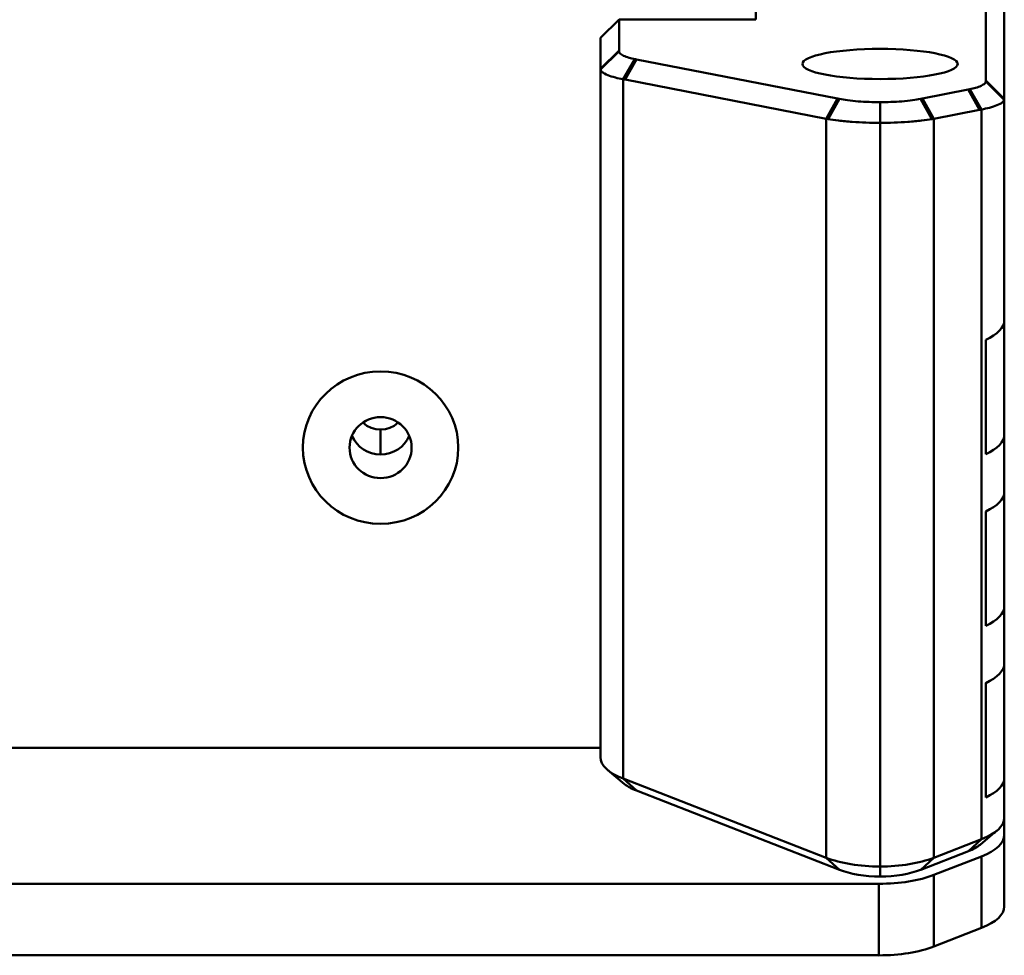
# Model space of a CAD drawing. Header units: inches. Extents: x 2.9 to 75, y -2.3 to 43.7.
# Tile 146 of 155: x 65.7 to 67.3, y 33.5 to 35. Entities that reach past the tile are written whole.
import ezdxf

# ---------------------------------------------------------------- set-up
doc = ezdxf.new("R2010")
doc.units = ezdxf.units.IN
doc.header["$MEASUREMENT"] = 0
doc.layers.add('Visible Edges(ROSSANSI)', color=7, linetype='Continuous', lineweight=50)
doc.layers.add('Visible Tangent Edges(ROSSANSI)', color=7, linetype='Continuous', lineweight=50)

msp = doc.modelspace()

# ---------------------------------------------------------------- linework, layer by layer
at = {"layer": 'Visible Edges(ROSSANSI)'}
for p, q in [((66.9042, 35.0197), (66.9042, 35.8679)), ((67.2742, 35.3016), (67.2742, 34.9215)), ((67.3042, 34.892), (67.3042, 35.2453)), ((66.6842, 35.0197), (66.6542, 34.9902)), ((66.6842, 34.97), (66.6842, 35.0197)), ((66.9042, 35.0197), (66.6842, 35.0197)), ((66.6542, 34.9902), (66.6542, 34.9406)), ((66.6542, 34.9406), (66.6542, 33.8323)), ((67.0359, 34.8928), (66.7122, 34.9556)), ((66.6939, 34.9231), (67.0176, 34.8603)), ((67.2461, 34.9071), (67.1725, 34.8928)), ((67.3042, 34.5359), (67.3042, 34.892)), ((67.1908, 34.8603), (67.2644, 34.8746)), ((67.1042, 33.6561), (67.1042, 34.8535)), ((67.3042, 34.5359), (67.3042, 34.3518)), ((67.2742, 34.3201), (67.2742, 34.5043)), ((67.3042, 34.2597), (67.3042, 34.3518)), ((67.3042, 34.2597), (67.3042, 34.0755)), ((67.2742, 34.0438), (67.2742, 34.228)), ((67.3042, 33.9834), (67.3042, 34.0755)), ((67.3042, 33.9834), (67.3042, 33.7993)), ((67.2742, 33.7676), (67.2742, 33.9518)), ((66.6542, 33.8476), (35.4442, 33.8476)), ((66.6931, 33.789), (66.6659, 33.8117)), ((67.0176, 33.6704), (66.6908, 33.7978)), ((67.3042, 33.7348), (67.3042, 33.7993)), ((66.712, 33.7785), (67.0388, 33.6511)), ((67.3042, 33.7348), (67.3042, 33.7072)), ((67.2652, 33.6915), (67.2924, 33.7142)), ((67.3042, 33.5921), (67.3042, 33.7072)), ((67.2676, 33.7003), (67.1908, 33.6704)), ((67.1696, 33.6511), (67.2464, 33.681)), ((67.2676, 33.6727), (67.1908, 33.6428)), ((67.1024, 33.6285), (34.996, 33.6285)), ((67.1908, 33.5277), (67.2676, 33.5576)), ((67.1024, 33.5134), (34.996, 33.5134))]:
    msp.add_line(p, q, dxfattribs=at)
for centre, major_axis, ratio in [((67.1042, 34.9484), (-0.125, 0), 0.194196), ((66.3004, 34.3307), (0.125, 0), 0.981793), ((66.3004, 34.3307), (-0.125, 0), 0.981793), ((66.3004, 34.3307), (-0.05, 0), 0.981793)]:
    msp.add_ellipse(centre, major_axis=major_axis, ratio=ratio, dxfattribs=at)
for centre, major_axis, ratio, start_param, end_param in [((67.1792, 34.5359), (0.125, 0), 0.389928, 5.575702, 6.283185), ((66.3004, 34.3995), (0.0406, 0), 0.981793, 3.936961, 5.487817), ((66.3004, 34.3687), (0.05, 0), 0.981793, 3.538914, 4.712389), ((66.3004, 34.3687), (0.05, 0), 0.981793, 4.712389, 5.885864), ((67.1792, 34.3518), (0.125, 0), 0.389928, 5.575702, 6.283185), ((67.1792, 34.2597), (0.125, 0), 0.389928, 5.575702, 6.283185), ((67.1792, 34.0755), (0.125, 0), 0.389928, 5.575702, 6.283185), ((67.1792, 33.9834), (0.125, 0), 0.389928, 5.575702, 6.283185), ((66.7792, 33.8323), (-0.125, 0), 0.389928, 0, 0.785398), ((66.7792, 33.8047), (0.095, 0), 0.389928, 3.578838, 3.926991), ((67.1792, 33.7993), (0.125, 0), 0.389928, 5.575702, 6.283185), ((67.1792, 33.7348), (0.125, 0), 0.389928, 5.497787, 6.283185), ((67.1792, 33.7072), (0.125, 0), 0.389928, 5.497787, 6.283185), ((67.1792, 33.7072), (0.095, 0), 0.389928, 5.497787, 5.84594), ((67.106, 33.7049), (-0.125, 0), 0.389928, 0.785398, 1.556582), ((67.1024, 33.7049), (-0.125, 0), 0.389928, 1.58501, 2.356194), ((67.106, 33.6773), (0.095, 0), 0.389928, 3.926991, 4.693684), ((67.1024, 33.6773), (-0.125, 0), 0.389928, 1.570796, 2.356194), ((67.1024, 33.6773), (0.095, 0), 0.389928, 4.731091, 5.497787), ((67.1792, 33.5921), (0.125, 0), 0.389928, 5.497787, 6.283185), ((67.1024, 33.5621), (0.125, 0), 0.389928, 4.712389, 5.497787)]:
    msp.add_ellipse(centre, major_axis=major_axis, ratio=ratio, start_param=start_param, end_param=end_param, dxfattribs=at)
for points, knots in [([(66.6842, 34.9688), (66.6842, 34.969), (66.6842, 34.9692), (66.6842, 34.9696), (66.6842, 34.9698), (66.6842, 34.97)], [1.0780778, 1.0780778, 1.0780778, 1.0780778, 1.0861762, 1.0861762, 1.09427461, 1.09427461, 1.09427461, 1.09427461]), ([(66.7098, 34.9561), (66.7063, 34.9569), (66.7032, 34.9576), (66.6969, 34.9595), (66.6939, 34.9606), (66.6915, 34.9617), (66.6888, 34.9629), (66.6868, 34.9643), (66.6847, 34.9667), (66.6842, 34.9678), (66.6842, 34.9688)], [0.8223409, 0.8223409, 0.8223409, 0.8223409, 0.9817477, 0.9817477, 1.1780972, 1.1780972, 1.1780972, 1.3993765, 1.3993765, 1.5707963, 1.5707963, 1.5707963, 1.5707963]), ([(66.6542, 34.9406), (66.6542, 34.9404), (66.6542, 34.9402), (66.6542, 34.9398), (66.6543, 34.9396), (66.6543, 34.9394)], [-1.09427461, -1.09427461, -1.09427461, -1.09427461, -1.0861762, -1.0861762, -1.0780778, -1.0780778, -1.0780778, -1.0780778]), ([(66.7122, 34.9556), (66.7118, 34.9557), (66.7114, 34.9558), (66.7106, 34.956), (66.7102, 34.9561), (66.7098, 34.9561)], [0.78539816, 0.78539816, 0.78539816, 0.78539816, 0.80386952, 0.80386952, 0.82234087, 0.82234087, 0.82234087, 0.82234087]), ([(66.6543, 34.9394), (66.6547, 34.938), (66.6557, 34.9366), (66.6592, 34.9336), (66.6622, 34.9319), (66.666, 34.9304), (66.6694, 34.929), (66.6735, 34.9277), (66.6821, 34.9255), (66.6863, 34.9246), (66.6908, 34.9237)], [-1.5707963, -1.5707963, -1.5707963, -1.5707963, -1.3993765, -1.3993765, -1.1780972, -1.1780972, -1.1780972, -0.9817477, -0.9817477, -0.8223409, -0.8223409, -0.8223409, -0.8223409]), ([(66.6908, 34.9237), (66.6913, 34.9236), (66.6918, 34.9235), (66.6929, 34.9233), (66.6934, 34.9232), (66.6939, 34.9231)], [-0.82234087, -0.82234087, -0.82234087, -0.82234087, -0.80386952, -0.80386952, -0.78539816, -0.78539816, -0.78539816, -0.78539816]), ([(67.2742, 34.9203), (67.2742, 34.9192), (67.2737, 34.9181), (67.2716, 34.9157), (67.2696, 34.9144), (67.2669, 34.9131), (67.2645, 34.912), (67.2615, 34.9109), (67.2552, 34.9091), (67.252, 34.9083), (67.2486, 34.9076)], [1.5707963, 1.5707963, 1.5707963, 1.5707963, 1.7422161, 1.7422161, 1.9634954, 1.9634954, 1.9634954, 2.1598449, 2.1598449, 2.3192518, 2.3192518, 2.3192518, 2.3192518]), ([(67.2742, 34.9215), (67.2742, 34.9213), (67.2742, 34.9211), (67.2742, 34.9207), (67.2742, 34.9205), (67.2742, 34.9203)], [6.605733, 6.605733, 6.605733, 6.605733, 6.6138314, 6.6138314, 6.62192981, 6.62192981, 6.62192981, 6.62192981]), ([(67.2486, 34.9076), (67.2482, 34.9075), (67.2478, 34.9074), (67.247, 34.9073), (67.2465, 34.9072), (67.2461, 34.9071)], [2.31925178, 2.31925178, 2.31925178, 2.31925178, 2.33772314, 2.33772314, 2.35619449, 2.35619449, 2.35619449, 2.35619449]), ([(67.039, 34.8922), (67.0385, 34.8923), (67.038, 34.8924), (67.0369, 34.8926), (67.0364, 34.8927), (67.0359, 34.8928)], [-4.89698056, -4.89698056, -4.89698056, -4.89698056, -4.89125412, -4.89125412, -4.88552768, -4.88552768, -4.88552768, -4.88552768]), ([(67.1042, 34.8868), (67.0983, 34.8868), (67.0924, 34.8869), (67.0806, 34.8874), (67.0748, 34.8878), (67.0692, 34.8882), (67.0631, 34.8887), (67.0572, 34.8894), (67.0472, 34.8907), (67.0429, 34.8914), (67.039, 34.8922)], [-3.1227567, -3.1227567, -3.1227567, -3.1227567, -2.9345826, -2.9345826, -2.7417866, -2.7417866, -2.7417866, -2.5305192, -2.5305192, -2.3561945, -2.3561945, -2.3561945, -2.3561945]), ([(67.1693, 34.8922), (67.1654, 34.8914), (67.1612, 34.8907), (67.1512, 34.8894), (67.1453, 34.8887), (67.1392, 34.8882), (67.1336, 34.8878), (67.1277, 34.8874), (67.116, 34.8869), (67.1101, 34.8868), (67.1042, 34.8868)], [2.3561945, 2.3561945, 2.3561945, 2.3561945, 2.5305192, 2.5305192, 2.7417866, 2.7417866, 2.7417866, 2.9345826, 2.9345826, 3.1227567, 3.1227567, 3.1227567, 3.1227567]), ([(67.1042, 34.8535), (67.1042, 34.859), (67.1042, 34.8646), (67.1042, 34.8757), (67.1042, 34.8813), (67.1042, 34.8868)], [0, 0, 0, 0, 0.04775912, 0.04775912, 0.09542868, 0.09542868, 0.09542868, 0.09542868]), ([(67.1725, 34.8928), (67.172, 34.8927), (67.1715, 34.8926), (67.1704, 34.8924), (67.1699, 34.8923), (67.1693, 34.8922)], [4.98301916, 4.98301916, 4.98301916, 4.98301916, 4.98874559, 4.98874559, 4.99447203, 4.99447203, 4.99447203, 4.99447203]), ([(67.2676, 34.8752), (67.2721, 34.876), (67.2763, 34.8769), (67.2848, 34.8791), (67.2889, 34.8804), (67.2923, 34.8818), (67.2962, 34.8834), (67.2992, 34.885), (67.3027, 34.8881), (67.3037, 34.8894), (67.304, 34.8908)], [-2.3192518, -2.3192518, -2.3192518, -2.3192518, -2.1598449, -2.1598449, -1.9634954, -1.9634954, -1.9634954, -1.7422161, -1.7422161, -1.5707963, -1.5707963, -1.5707963, -1.5707963]), ([(67.304, 34.8908), (67.3041, 34.891), (67.3041, 34.8912), (67.3042, 34.8916), (67.3042, 34.8918), (67.3042, 34.892)], [-6.62192981, -6.62192981, -6.62192981, -6.62192981, -6.6138314, -6.6138314, -6.605733, -6.605733, -6.605733, -6.605733]), ([(67.2644, 34.8746), (67.2649, 34.8747), (67.2655, 34.8748), (67.2665, 34.875), (67.267, 34.8751), (67.2676, 34.8752)], [-2.35619449, -2.35619449, -2.35619449, -2.35619449, -2.33772314, -2.33772314, -2.31925178, -2.31925178, -2.31925178, -2.31925178]), ([(67.0176, 34.8603), (67.0181, 34.8602), (67.0186, 34.8601), (67.0197, 34.8599), (67.0202, 34.8598), (67.0208, 34.8597)], [4.88552768, 4.88552768, 4.88552768, 4.88552768, 4.89125412, 4.89125412, 4.89698056, 4.89698056, 4.89698056, 4.89698056]), ([(67.0208, 34.8597), (67.0259, 34.8588), (67.0314, 34.858), (67.0443, 34.8564), (67.0518, 34.8557), (67.0596, 34.8551), (67.0667, 34.8546), (67.0741, 34.8542), (67.089, 34.8536), (67.0966, 34.8535), (67.1042, 34.8535)], [2.3561945, 2.3561945, 2.3561945, 2.3561945, 2.5305192, 2.5305192, 2.7417866, 2.7417866, 2.7417866, 2.9345826, 2.9345826, 3.1266146, 3.1266146, 3.1266146, 3.1266146]), ([(67.1042, 34.8535), (67.1118, 34.8535), (67.1194, 34.8536), (67.1343, 34.8542), (67.1417, 34.8546), (67.1488, 34.8551), (67.1566, 34.8557), (67.1641, 34.8564), (67.1769, 34.858), (67.1825, 34.8588), (67.1876, 34.8597)], [-3.1266146, -3.1266146, -3.1266146, -3.1266146, -2.9345826, -2.9345826, -2.7417866, -2.7417866, -2.7417866, -2.5305192, -2.5305192, -2.3561945, -2.3561945, -2.3561945, -2.3561945]), ([(67.1876, 34.8597), (67.1881, 34.8598), (67.1887, 34.8599), (67.1897, 34.8601), (67.1903, 34.8602), (67.1908, 34.8603)], [-4.99447203, -4.99447203, -4.99447203, -4.99447203, -4.98874559, -4.98874559, -4.98301916, -4.98301916, -4.98301916, -4.98301916])]:
    msp.add_open_spline(points, degree=3, knots=knots, dxfattribs=at)
msp.add_open_spline([(67.1042, 33.6561), (67.1042, 33.651), (67.1042, 33.6454), (67.1042, 33.6402)], degree=3, dxfattribs=at)
at = {"layer": 'Visible Tangent Edges(ROSSANSI)'}
for p, q in [((66.6542, 34.9406), (66.6842, 34.97)), ((66.6842, 34.9688), (66.6543, 34.9394)), ((66.6908, 34.9237), (66.7098, 34.9561)), ((66.7122, 34.9556), (66.6939, 34.9231)), ((66.6908, 33.7978), (66.6908, 34.9237)), ((67.2742, 34.9215), (67.3042, 34.892)), ((67.304, 34.8908), (67.2742, 34.9203)), ((67.2644, 34.8746), (67.2461, 34.9071)), ((67.2486, 34.9076), (67.2676, 34.8752)), ((67.0176, 34.8603), (67.0359, 34.8928)), ((67.039, 34.8922), (67.0208, 34.8597)), ((67.1876, 34.8597), (67.1693, 34.8922)), ((67.1725, 34.8928), (67.1908, 34.8603)), ((67.2676, 33.7003), (67.2676, 34.8752)), ((67.0176, 33.6704), (67.0176, 34.8603)), ((67.1908, 33.6704), (67.1908, 34.8603)), ((66.6908, 33.7978), (66.712, 33.7785)), ((67.2676, 33.7003), (67.2464, 33.681)), ((67.2676, 33.6727), (67.2676, 33.5576)), ((67.0176, 33.6704), (67.0388, 33.6511)), ((67.1908, 33.6704), (67.1696, 33.6511)), ((67.1908, 33.5277), (67.1908, 33.6428)), ((67.1024, 33.6285), (67.1024, 33.5134))]:
    msp.add_line(p, q, dxfattribs=at)
msp.add_open_spline([(66.3004, 34.3196), (66.3004, 34.3275), (66.3004, 34.3404), (66.3004, 34.3597)], degree=3, dxfattribs=at)

doc.saveas('drawing.dxf')
